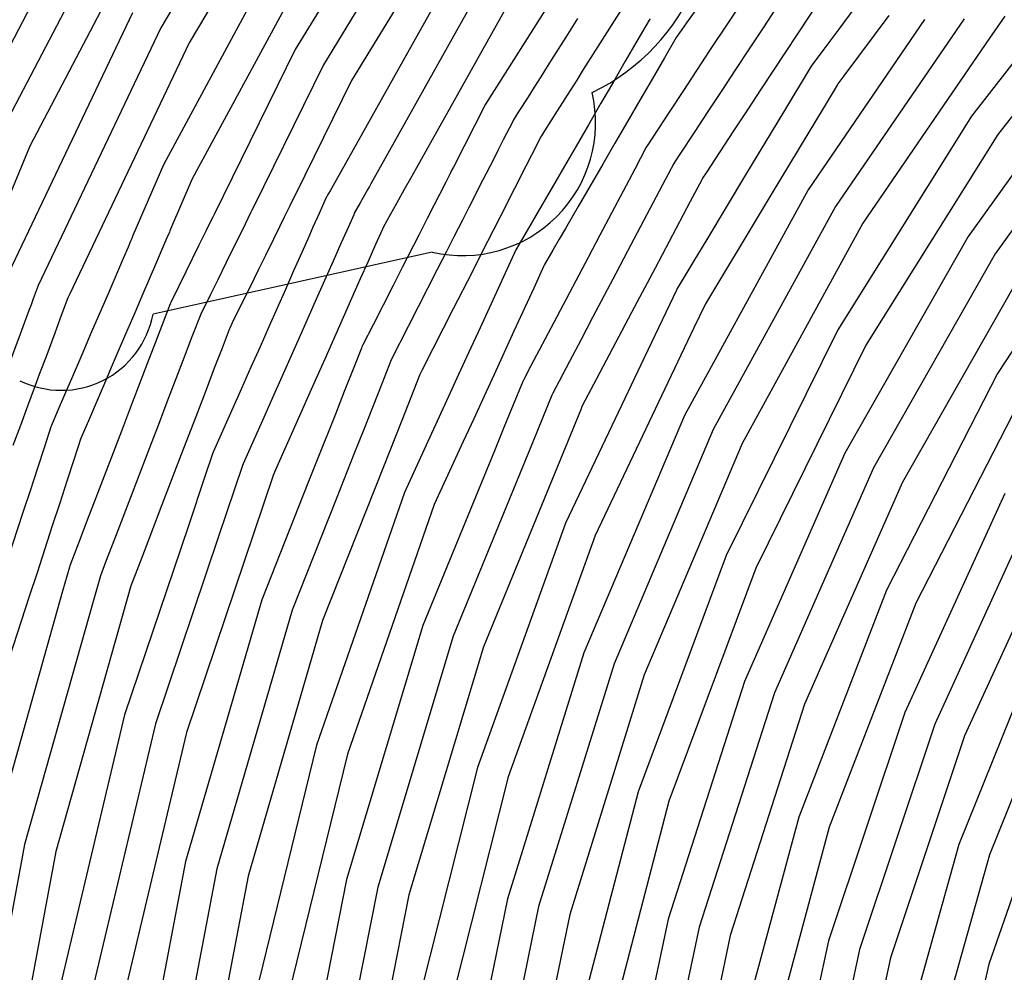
# Model space of a CAD drawing. Extents: x 0.63 to 8.47, y 0.57 to 6.57.
# Tile 9 of 45: x 1.77 to 2.38, y 3.92 to 4.52. Entities that reach past the tile are written whole.
import ezdxf

# ---------------------------------------------------------------- set-up
doc = ezdxf.new("R2010")
doc.units = 0

msp = doc.modelspace()

# ---------------------------------------------------------------- linework, layer by layer
at = {"layer": 'Default', "color": 5, "linetype": 'CONTINUOUS'}
for p, q in [((1.950217, 4.664592, -0.125), (1.860115, 4.51171, -0.125)), ((1.966978, 4.653724, -0.125), (1.877771, 4.502367, -0.125)), ((2.034999, 4.647888, -0.125), (1.943659, 4.498242, -0.125)), ((2.051577, 4.636743, -0.125), (1.961181, 4.488651, -0.125)), ((2.068155, 4.625597, -0.125), (1.978704, 4.479059, -0.125)), ((1.826812, 4.616331, -0.125), (1.742538, 4.455042, -0.125)), ((1.844112, 4.606343, -0.125), (1.760643, 4.446599, -0.125)), ((2.146568, 4.59786, -0.125), (2.061979, 4.464258, -0.125)), ((1.861412, 4.596355, -0.125), (1.778747, 4.438157, -0.125)), ((1.945548, 4.581738, -0.125), (1.861699, 4.426522, -0.125)), ((1.962696, 4.571492, -0.125), (1.879697, 4.417854, -0.125)), ((2.475402, 4.567352), (2.380522, 4.445303)), ((2.046694, 4.555736, -0.125), (1.966252, 4.41189, -0.125)), ((2.063678, 4.545219, -0.125), (1.990737, 4.414793, -0.125)), ((2.227425, 4.53719, -0.02235), (2.201775, 4.498198, -0.027038)), ((2.276314, 4.538893, -0.005975), (2.233449, 4.473737, -0.009241)), ((2.080662, 4.534703, -0.125), (2.019159, 4.424734, -0.125)), ((2.196043, 4.527523, -0.038459), (2.187044, 4.514934, -0.042031)), ((2.243117, 4.524737, -0.013887), (2.234575, 4.511752, -0.01446)), ((1.842458, 4.521054, -0.125), (1.765454, 4.359188, -0.125)), ((2.146429, 4.523036, -0.080508), (2.130451, 4.497802, -0.067481)), ((2.290964, 4.52354, -0.002048), (2.281633, 4.511009, -0.002959)), ((2.312808, 4.519469, -0.000136), (2.284819, 4.481883, -0.000872)), ((2.384844, 4.519007, -0.000394), (2.375462, 4.505307, -0.000014)), ((2.119271, 4.517445, -0.101836), (2.112025, 4.506001, -0.096083)), ((2.163794, 4.516555, -0.061121), (2.156147, 4.503367, -0.054644)), ((2.164296, 4.517421, -0.061345), (2.163794, 4.516555, -0.061121)), ((2.187044, 4.514934, -0.042031), (2.181101, 4.506621, -0.042423)), ((2.33506, 4.516934, -0.000156), (2.262534, 4.411009, -0.000007)), ((2.359557, 4.517395, -0.000337), (2.27958, 4.400593)), ((1.860115, 4.51171, -0.125), (1.783867, 4.351441, -0.125)), ((2.112025, 4.506001, -0.096083), (2.104332, 4.49385, -0.09119)), ((2.181101, 4.506621, -0.042423), (2.180599, 4.505755, -0.042054)), ((2.234575, 4.511752, -0.01446), (2.225993, 4.498708, -0.016039)), ((2.281633, 4.511009, -0.002959), (2.272317, 4.498498, -0.003067)), ((2.452267, 4.508091), (2.362144, 4.381887)), ((1.877771, 4.502367, -0.125), (1.8035, 4.346259, -0.125)), ((2.156147, 4.503367, -0.054644), (2.148934, 4.490925, -0.049467)), ((2.180599, 4.505755, -0.042054), (2.173245, 4.493072, -0.038787)), ((2.375462, 4.505307, -0.000014), (2.296625, 4.390177)), ((2.402101, 4.505565), (2.364127, 4.456715)), ((1.943659, 4.498242, -0.125), (1.893236, 4.395686, -0.125)), ((2.104332, 4.49385, -0.09119), (2.100375, 4.487601, -0.09075)), ((2.130451, 4.497802, -0.067481), (2.122803, 4.485723, -0.06447)), ((2.201775, 4.498198, -0.027038), (2.193223, 4.485197, -0.025607)), ((2.225993, 4.498708, -0.016039), (2.21745, 4.48572, -0.016717)), ((2.272317, 4.498498, -0.003067), (2.264474, 4.487966, -0.003776)), ((2.46793, 4.495693), (2.379, 4.371166)), ((1.961181, 4.488651, -0.125), (1.917651, 4.400117, -0.125)), ((2.100375, 4.487601, -0.09075), (2.096419, 4.481353, -0.092311)), ((2.148934, 4.490925, -0.049467), (2.14156, 4.478207, -0.047485)), ((2.173245, 4.493072, -0.038787), (2.165596, 4.479879, -0.034802)), ((2.264474, 4.487966, -0.003776), (2.247847, 4.460346, -0.004217)), ((2.122803, 4.485723, -0.06447), (2.118713, 4.479264, -0.064976)), ((2.193223, 4.485197, -0.025607), (2.184672, 4.472198, -0.022965)), ((2.21745, 4.48572, -0.016717), (2.208871, 4.472679, -0.01587)), ((2.284819, 4.481883, -0.000872), (2.281084, 4.476868, -0.000719)), ((1.978704, 4.479059, -0.125), (1.943791, 4.408053, -0.125)), ((2.096419, 4.481353, -0.092311), (2.092329, 4.474894, -0.096475)), ((2.118713, 4.479264, -0.064976), (2.114623, 4.472805, -0.066986)), ((2.14156, 4.478207, -0.047485), (2.133794, 4.464811, -0.046672)), ((2.165596, 4.479879, -0.034802), (2.158013, 4.466801, -0.031693)), ((2.280568, 4.476011, -0.000696), (2.272511, 4.462629, -0.001257)), ((2.281084, 4.476868, -0.000719), (2.280568, 4.476011, -0.000696)), ((2.092329, 4.474894, -0.096475), (2.08824, 4.468436, -0.105464)), ((2.114623, 4.472805, -0.066986), (2.106539, 4.460038, -0.072568)), ((2.184672, 4.472198, -0.022965), (2.176206, 4.459328, -0.021741)), ((2.208871, 4.472679, -0.01587), (2.200296, 4.459644, -0.013786)), ((2.233449, 4.473737, -0.009241), (2.224866, 4.460689, -0.008692)), ((2.061979, 4.464258, -0.125), (2.042041, 4.42507, -0.125)), ((2.08824, 4.468436, -0.105464), (2.082826, 4.459884, -0.111782)), ((2.133794, 4.464811, -0.046672), (2.125967, 4.451312, -0.050646)), ((2.158013, 4.466801, -0.031693), (2.150336, 4.45356, -0.032432)), ((2.082826, 4.459884, -0.111782), (2.079357, 4.454406, -0.118112)), ((2.106539, 4.460038, -0.072568), (2.098698, 4.447655, -0.080697)), ((2.176206, 4.459328, -0.021741), (2.162452, 4.43842, -0.023464)), ((2.200296, 4.459644, -0.013786), (2.191784, 4.446706, -0.012929)), ((2.224866, 4.460689, -0.008692), (2.216283, 4.447644, -0.007122)), ((2.247847, 4.460346, -0.004217), (2.223685, 4.42021, -0.002249)), ((2.272511, 4.462629, -0.001257), (2.240284, 4.409098, -0.000346)), ((2.078903, 4.453514, -0.118799), (2.073064, 4.442039, -0.125)), ((2.079357, 4.454406, -0.118112), (2.078903, 4.453514, -0.118799)), ((2.125967, 4.451312, -0.050646), (2.118372, 4.438213, -0.056733)), ((2.150336, 4.45356, -0.032432), (2.142508, 4.440059, -0.036362)), ((2.364127, 4.456715), (2.280994, 4.323948)), ((2.098698, 4.447655, -0.080697), (2.096734, 4.444553, -0.083451)), ((2.191784, 4.446706, -0.012929), (2.18321, 4.433672, -0.01342)), ((2.216283, 4.447644, -0.007122), (2.207739, 4.434656, -0.006832)), ((2.380522, 4.445303), (2.29846, 4.314254)), ((2.073064, 4.442039, -0.125), (2.069872, 4.435765, -0.125)), ((2.096281, 4.443662, -0.084186), (2.093426, 4.438051, -0.08764)), ((2.096734, 4.444553, -0.083451), (2.096281, 4.443662, -0.084186)), ((2.142508, 4.440059, -0.036362), (2.134908, 4.426951, -0.041073)), ((1.778747, 4.438157, -0.125), (1.733349, 4.329036, -0.125)), ((2.069872, 4.435765, -0.125), (2.06668, 4.429492, -0.121289)), ((2.090571, 4.43244, -0.086332), (2.083633, 4.418806, -0.087379)), ((2.093426, 4.438051, -0.08764), (2.090571, 4.43244, -0.086332)), ((2.118372, 4.438213, -0.056733), (2.111101, 4.425671, -0.059536)), ((2.161986, 4.437535, -0.0236), (2.154766, 4.423841, -0.027084)), ((2.162452, 4.43842, -0.023464), (2.161986, 4.437535, -0.0236)), ((2.18321, 4.433672, -0.01342), (2.179671, 4.428293, -0.014835)), ((2.207739, 4.434656, -0.006832), (2.199153, 4.421605, -0.007544)), ((1.861699, 4.426522, -0.125), (1.842812, 4.38253, -0.125)), ((2.06668, 4.429492, -0.121289), (2.060412, 4.417173, -0.105485)), ((2.134908, 4.426951, -0.041073), (2.119586, 4.400526, -0.04105)), ((2.179205, 4.427408, -0.015093), (2.172148, 4.414024, -0.017301)), ((2.179671, 4.428293, -0.014835), (2.179205, 4.427408, -0.015093)), ((2.017252, 4.421324, -0.121881), (2.015345, 4.417915, -0.115931)), ((2.019159, 4.424734, -0.125), (2.017252, 4.421324, -0.121881)), ((2.04027, 4.421589, -0.118178), (2.037256, 4.415665, -0.108159)), ((2.041155, 4.423329, -0.122333), (2.04027, 4.421589, -0.118178)), ((2.042041, 4.42507, -0.125), (2.041155, 4.423329, -0.122333)), ((2.111101, 4.425671, -0.059536), (2.103406, 4.412399, -0.060031)), ((2.154766, 4.423841, -0.027084), (2.140371, 4.396537, -0.027393)), ((2.199153, 4.421605, -0.007544), (2.19689, 4.418165, -0.008177)), ((2.223685, 4.42021, -0.002249), (2.199539, 4.380101, -0.00427)), ((2.463147, 4.423507), (2.380409, 4.296712)), ((1.879697, 4.417854, -0.125), (1.866203, 4.386426, -0.125)), ((1.990737, 4.414793, -0.125), (1.989783, 4.413088, -0.12474)), ((2.015345, 4.417915, -0.115931), (2.011532, 4.411097, -0.106215)), ((2.037256, 4.415665, -0.108159), (2.033339, 4.407967, -0.092424)), ((2.060412, 4.417173, -0.105485), (2.051688, 4.400026, -0.078285)), ((2.081866, 4.415333, -0.084875), (2.080098, 4.411859, -0.080551)), ((2.083633, 4.418806, -0.087379), (2.081866, 4.415333, -0.084875)), ((2.196424, 4.417281, -0.008349), (2.189241, 4.403658, -0.00935)), ((2.19689, 4.418165, -0.008177), (2.196424, 4.417281, -0.008349)), ((1.943791, 4.408053, -0.125), (1.942067, 4.404548, -0.123509)), ((1.964406, 4.40859, -0.11918), (1.962561, 4.405291, -0.112966)), ((1.965329, 4.41024, -0.12328), (1.964406, 4.40859, -0.11918)), ((1.966252, 4.41189, -0.125), (1.965329, 4.41024, -0.12328)), ((1.986923, 4.407974, -0.106761), (1.984068, 4.402869, -0.098166)), ((1.98883, 4.411384, -0.116436), (1.986923, 4.407974, -0.106761)), ((1.989783, 4.413088, -0.12474), (1.98883, 4.411384, -0.116436)), ((2.011532, 4.411097, -0.106215), (2.006753, 4.402551, -0.089257)), ((2.033339, 4.407967, -0.092424), (2.029929, 4.401265, -0.081815)), ((2.080098, 4.411859, -0.080551), (2.070927, 4.393835, -0.0657)), ((2.103406, 4.412399, -0.060031), (2.095573, 4.398889, -0.0572)), ((2.172148, 4.414024, -0.017301), (2.150364, 4.372707, -0.016426)), ((2.262534, 4.411009, -0.000007), (2.185661, 4.270509)), ((2.240284, 4.409098, -0.000346), (2.232226, 4.395714, -0.000949)), ((1.942067, 4.404548, -0.123509), (1.940343, 4.401042, -0.118592)), ((1.962156, 4.404377, -0.111506), (1.958576, 4.396306, -0.099925)), ((1.962561, 4.405291, -0.112966), (1.962156, 4.404377, -0.111506)), ((1.984068, 4.402869, -0.098166), (1.980443, 4.396387, -0.09109)), ((2.006753, 4.402551, -0.089257), (2.002939, 4.395732, -0.081741)), ((2.189241, 4.403658, -0.00935), (2.167397, 4.36223, -0.009031)), ((1.893236, 4.395686, -0.125), (1.892374, 4.393933, -0.12247)), ((1.915928, 4.396612, -0.118042), (1.912481, 4.389601, -0.103847)), ((1.916789, 4.398364, -0.123653), (1.915928, 4.396612, -0.118042)), ((1.917651, 4.400117, -0.125), (1.916789, 4.398364, -0.123653)), ((1.940343, 4.401042, -0.118592), (1.936896, 4.394032, -0.101189)), ((1.958576, 4.396306, -0.099925), (1.954735, 4.387647, -0.084399)), ((1.980443, 4.396387, -0.09109), (1.980038, 4.395473, -0.090011)), ((2.002939, 4.395732, -0.081741), (1.998325, 4.387483, -0.071165)), ((2.029929, 4.401265, -0.081815), (2.025832, 4.393213, -0.073298)), ((2.051688, 4.400026, -0.078285), (2.047644, 4.392079, -0.070368)), ((2.095573, 4.398889, -0.0572), (2.087862, 4.385588, -0.049561)), ((2.119586, 4.400526, -0.04105), (2.111749, 4.387009, -0.04051)), ((2.140371, 4.396537, -0.027393), (2.133084, 4.382715, -0.026514)), ((2.232226, 4.395714, -0.000949), (2.199998, 4.342181, -0.00091)), ((2.27958, 4.400593), (2.203659, 4.261842)), ((1.891513, 4.392181, -0.119184), (1.888066, 4.38517, -0.109805)), ((1.892374, 4.393933, -0.12247), (1.891513, 4.392181, -0.119184)), ((1.912481, 4.389601, -0.103847), (1.909156, 4.38284, -0.095648)), ((1.936896, 4.394032, -0.101189), (1.934073, 4.388289, -0.09208)), ((1.980038, 4.395473, -0.090011), (1.975733, 4.385768, -0.074667)), ((2.025832, 4.393213, -0.073298), (2.020676, 4.383079, -0.060029)), ((2.047644, 4.392079, -0.070368), (2.042345, 4.381665, -0.056568)), ((2.070927, 4.393835, -0.0657), (2.059371, 4.371125, -0.047551)), ((2.296625, 4.390177), (2.221657, 4.253175)), ((1.865432, 4.384631, -0.119304), (1.863891, 4.381041, -0.107807)), ((1.865808, 4.385507, -0.122976), (1.865432, 4.384631, -0.119304)), ((1.866203, 4.386426, -0.125), (1.865808, 4.385507, -0.122976)), ((1.888066, 4.38517, -0.109805), (1.883653, 4.376196, -0.090529)), ((1.934073, 4.388289, -0.09208), (1.930109, 4.380229, -0.083497)), ((1.954735, 4.387647, -0.084399), (1.951435, 4.380208, -0.076751)), ((1.975733, 4.385768, -0.074667), (1.972127, 4.377641, -0.067313)), ((1.99792, 4.386569, -0.07007), (1.993648, 4.376939, -0.061153)), ((1.998325, 4.387483, -0.071165), (1.99792, 4.386569, -0.07007)), ((2.087862, 4.385588, -0.049561), (2.080944, 4.373656, -0.04398)), ((2.111749, 4.387009, -0.04051), (2.107833, 4.380255, -0.037934)), ((1.841271, 4.37894, -0.116559), (1.83973, 4.375351, -0.109808)), ((1.842041, 4.380735, -0.121453), (1.841271, 4.37894, -0.116559)), ((1.842812, 4.38253, -0.125), (1.842041, 4.380735, -0.121453)), ((1.863891, 4.381041, -0.107807), (1.860809, 4.373863, -0.09589)), ((1.909156, 4.38284, -0.095648), (1.904492, 4.373353, -0.07934)), ((1.930109, 4.380229, -0.083497), (1.925125, 4.370092, -0.069414)), ((1.951435, 4.380208, -0.076751), (1.946818, 4.369799, -0.063307)), ((1.972127, 4.377641, -0.067313), (1.967245, 4.366635, -0.055463)), ((2.020676, 4.383079, -0.060029), (2.010262, 4.362611, -0.043476)), ((2.042345, 4.381665, -0.056568), (2.037767, 4.372667, -0.049267)), ((2.107833, 4.380255, -0.037934), (2.103917, 4.3735, -0.034784)), ((2.133084, 4.382715, -0.026514), (2.125809, 4.368915, -0.025046)), ((2.199539, 4.380101, -0.00427), (2.191483, 4.366719, -0.00398)), ((2.362144, 4.381887), (2.285459, 4.247056)), ((1.83973, 4.375351, -0.109808), (1.836647, 4.368172, -0.101248)), ((1.860809, 4.373863, -0.09589), (1.857429, 4.365991, -0.088097)), ((1.883653, 4.376196, -0.090529), (1.875712, 4.360043, -0.070991)), ((1.904492, 4.373353, -0.07934), (1.900741, 4.365725, -0.072168)), ((1.993648, 4.376939, -0.061153), (1.988812, 4.366037, -0.050193)), ((2.037767, 4.372667, -0.049267), (2.032025, 4.361382, -0.039282)), ((2.080944, 4.373656, -0.04398), (2.063252, 4.335102, -0.021911)), ((2.103917, 4.3735, -0.034784), (2.098699, 4.364502, -0.03129)), ((2.150364, 4.372707, -0.016426), (2.143082, 4.358895, -0.015418)), ((1.836647, 4.368172, -0.101248), (1.827282, 4.346357, -0.085753)), ((1.857429, 4.365991, -0.088097), (1.852869, 4.35537, -0.073821)), ((1.900741, 4.365725, -0.072168), (1.895472, 4.355009, -0.059588)), ((1.925125, 4.370092, -0.069414), (1.920811, 4.361318, -0.061789)), ((1.946818, 4.369799, -0.063307), (1.942723, 4.360569, -0.056187)), ((1.967245, 4.366635, -0.055463), (1.957532, 4.344739, -0.03898)), ((1.988812, 4.366037, -0.050193), (1.984146, 4.355521, -0.043309)), ((2.059371, 4.371125, -0.047551), (2.053625, 4.359832, -0.037201)), ((2.125809, 4.368915, -0.025046), (2.104452, 4.328408, -0.013507)), ((2.191483, 4.366719, -0.00398), (2.183426, 4.353335, -0.004388)), ((2.379, 4.371166), (2.303328, 4.238125)), ((1.875712, 4.360043, -0.070991), (1.871103, 4.35067, -0.06187)), ((1.920811, 4.361318, -0.061789), (1.915374, 4.350261, -0.051239)), ((1.942723, 4.360569, -0.056187), (1.937545, 4.348895, -0.045197)), ((2.010262, 4.362611, -0.043476), (2.004559, 4.351401, -0.036175)), ((2.032025, 4.361382, -0.039282), (2.020223, 4.338187, -0.025222)), ((2.053625, 4.359832, -0.037201), (2.041951, 4.33689, -0.022933)), ((2.098282, 4.363593, -0.031016), (2.091996, 4.349895, -0.025256)), ((2.098699, 4.364502, -0.03129), (2.098282, 4.363593, -0.031016)), ((2.167397, 4.36223, -0.009031), (2.152837, 4.334616, -0.006687)), ((2.395855, 4.360445), (2.321196, 4.229194)), ((1.852869, 4.35537, -0.073821), (1.84899, 4.346336, -0.067261)), ((1.895472, 4.355009, -0.059588), (1.890726, 4.345356, -0.052673)), ((1.984146, 4.355521, -0.043309), (1.978709, 4.343265, -0.034074)), ((2.143082, 4.358895, -0.015418), (2.128633, 4.331491, -0.009919)), ((2.183426, 4.353335, -0.004388), (2.181147, 4.34955, -0.004089)), ((1.783867, 4.351441, -0.125), (1.780799, 4.34318, -0.125)), ((1.871103, 4.35067, -0.06187), (1.866294, 4.340887, -0.055042)), ((1.915374, 4.350261, -0.051239), (1.910137, 4.339611, -0.042852)), ((1.937545, 4.348895, -0.045197), (1.927265, 4.325719, -0.03042)), ((2.004559, 4.351401, -0.036175), (1.992126, 4.326965, -0.022378)), ((2.091996, 4.349895, -0.025256), (2.079707, 4.323116, -0.01531)), ((2.180718, 4.348647, -0.00398), (2.17405, 4.334618, -0.003698)), ((2.181147, 4.34955, -0.004089), (2.180718, 4.348647, -0.00398)), ((1.780119, 4.341349, -0.123202), (1.779439, 4.339518, -0.119318)), ((1.780799, 4.34318, -0.125), (1.780119, 4.341349, -0.123202)), ((1.801931, 4.342757, -0.124194), (1.797347, 4.330413, -0.105654)), ((1.80228, 4.343695, -0.124832), (1.801931, 4.342757, -0.124194)), ((1.8035, 4.346259, -0.125), (1.80228, 4.343695, -0.124832)), ((1.827282, 4.346357, -0.085753), (1.822158, 4.334424, -0.081778)), ((1.84899, 4.346336, -0.067261), (1.843862, 4.334393, -0.061582)), ((1.866294, 4.340887, -0.055042), (1.865936, 4.339953, -0.054218)), ((1.890726, 4.345356, -0.052673), (1.884927, 4.333561, -0.042318)), ((1.957532, 4.344739, -0.03898), (1.952294, 4.33293, -0.031053)), ((1.978709, 4.343265, -0.034074), (1.973491, 4.331502, -0.027739)), ((2.199998, 4.342181, -0.00091), (2.198765, 4.340134, -0.000866)), ((1.778079, 4.335856, -0.113175), (1.77516, 4.327997, -0.097308)), ((1.779439, 4.339518, -0.119318), (1.778079, 4.335856, -0.113175)), ((1.865936, 4.339953, -0.054218), (1.861621, 4.328693, -0.046793)), ((1.910137, 4.339611, -0.042852), (1.904507, 4.32816, -0.035601)), ((2.020223, 4.338187, -0.025222), (2.013993, 4.325942, -0.019786)), ((2.041951, 4.33689, -0.022933), (2.035743, 4.32469, -0.016874)), ((2.063252, 4.335102, -0.021911), (2.057426, 4.322407, -0.01557)), ((2.152837, 4.334616, -0.006687), (2.13109, 4.293372, -0.001785)), ((2.17405, 4.334618, -0.003698), (2.160658, 4.306445, -0.001374)), ((2.198765, 4.340134, -0.000866), (2.191627, 4.325119, -0.000989)), ((1.797347, 4.330413, -0.105654), (1.794165, 4.321845, -0.085917)), ((1.822158, 4.334424, -0.081778), (1.816264, 4.320695, -0.077915)), ((1.843862, 4.334393, -0.061582), (1.838214, 4.321236, -0.056699)), ((1.861621, 4.328693, -0.046793), (1.856861, 4.316269, -0.042644)), ((1.884927, 4.333561, -0.042318), (1.879443, 4.319429, -0.033557)), ((1.952294, 4.33293, -0.031053), (1.946893, 4.320756, -0.025347)), ((1.973491, 4.331502, -0.027739), (1.962002, 4.305605, -0.015741)), ((2.104452, 4.328408, -0.013507), (2.090239, 4.30145, -0.006959)), ((2.128633, 4.331491, -0.009919), (2.121459, 4.317884, -0.007965)), ((1.77516, 4.327997, -0.097308), (1.772619, 4.321153, -0.085126)), ((1.90258, 4.324036, -0.033247), (1.898179, 4.31255, -0.025961)), ((1.902938, 4.32497, -0.03403), (1.90258, 4.324036, -0.033247)), ((1.904507, 4.32816, -0.035601), (1.902938, 4.32497, -0.03403)), ((1.927265, 4.325719, -0.03042), (1.921795, 4.313388, -0.023588)), ((1.992126, 4.326965, -0.022378), (1.985773, 4.314479, -0.017576)), ((2.013993, 4.325942, -0.019786), (2.003414, 4.305152, -0.0119)), ((2.035743, 4.32469, -0.016874), (2.029264, 4.311956, -0.01301)), ((2.057426, 4.322407, -0.01557), (2.051492, 4.309475, -0.010866)), ((2.079707, 4.323116, -0.01531), (2.067292, 4.296064, -0.006405)), ((2.191627, 4.325119, -0.000989), (2.17151, 4.282797, -0.000002)), ((2.280994, 4.323948), (2.211704, 4.183423)), ((1.772619, 4.321153, -0.085126), (1.766033, 4.303417, -0.064874)), ((1.794165, 4.321845, -0.085917), (1.788535, 4.306684, -0.06518)), ((1.814772, 4.31722, -0.07368), (1.81328, 4.313745, -0.070293)), ((1.816264, 4.320695, -0.077915), (1.814772, 4.31722, -0.07368)), ((1.838214, 4.321236, -0.056699), (1.832379, 4.307647, -0.054729)), ((1.856861, 4.316269, -0.042644), (1.851524, 4.30234, -0.039039)), ((1.879443, 4.319429, -0.033557), (1.874601, 4.306791, -0.027885)), ((1.946893, 4.320756, -0.025347), (1.941069, 4.307628, -0.018491)), ((2.121459, 4.317884, -0.007965), (2.11423, 4.304173, -0.005414)), ((1.81328, 4.313745, -0.070293), (1.810296, 4.306794, -0.065297)), ((1.898179, 4.31255, -0.025961), (1.893369, 4.299996, -0.020281)), ((1.921795, 4.313388, -0.023588), (1.916143, 4.300646, -0.018074)), ((1.984823, 4.312404, -0.016477), (1.979637, 4.299302, -0.01186)), ((1.985191, 4.313334, -0.016956), (1.984823, 4.312404, -0.016477)), ((1.985773, 4.314479, -0.017576), (1.985191, 4.313334, -0.016956)), ((2.029264, 4.311956, -0.01301), (2.022423, 4.298513, -0.008191)), ((2.29846, 4.314254), (2.230062, 4.175545)), ((1.788535, 4.306684, -0.06518), (1.785189, 4.297674, -0.055253)), ((1.810296, 4.306794, -0.065297), (1.805152, 4.294814, -0.055368)), ((1.832379, 4.307647, -0.054729), (1.829324, 4.300531, -0.051036)), ((1.874601, 4.306791, -0.027885), (1.863914, 4.2789, -0.023659)), ((1.941069, 4.307628, -0.018491), (1.935352, 4.294738, -0.013758)), ((1.962002, 4.305605, -0.015741), (1.956139, 4.292387, -0.01088)), ((2.003414, 4.305152, -0.0119), (1.997494, 4.290195, -0.007404)), ((2.051492, 4.309475, -0.010866), (2.045305, 4.295992, -0.006771)), ((2.11423, 4.304173, -0.005414), (2.10367, 4.284145, -0.002666)), ((2.160658, 4.306445, -0.001374), (2.140559, 4.26416, -0.000015)), ((1.829324, 4.300531, -0.051036), (1.826269, 4.293415, -0.045904)), ((1.851524, 4.30234, -0.039039), (1.84609, 4.288157, -0.034725)), ((1.893369, 4.299996, -0.020281), (1.888219, 4.286556, -0.016084)), ((1.916143, 4.300646, -0.018074), (1.910252, 4.287365, -0.013136)), ((1.979637, 4.299302, -0.01186), (1.974173, 4.285496, -0.007674)), ((2.022423, 4.298513, -0.008191), (2.021638, 4.29697, -0.0079)), ((2.090239, 4.30145, -0.006959), (2.085554, 4.292563, -0.005536)), ((1.785189, 4.297674, -0.055253), (1.781406, 4.287486, -0.045957)), ((1.805152, 4.294814, -0.055368), (1.800248, 4.283392, -0.0439)), ((1.826269, 4.293415, -0.045904), (1.82113, 4.281447, -0.038897)), ((1.935352, 4.294738, -0.013758), (1.929345, 4.281198, -0.009539)), ((1.956139, 4.292387, -0.01088), (1.943929, 4.264865, -0.004272)), ((2.02127, 4.29604, -0.00774), (2.015592, 4.281695, -0.004447)), ((2.021638, 4.29697, -0.0079), (2.02127, 4.29604, -0.00774)), ((2.045305, 4.295992, -0.006771), (2.039023, 4.282303, -0.003309)), ((2.067292, 4.296064, -0.006405), (2.061073, 4.282511, -0.003529)), ((2.085175, 4.291637, -0.005467), (2.07927, 4.27721, -0.002271)), ((2.085554, 4.292563, -0.005536), (2.085175, 4.291637, -0.005467)), ((2.13109, 4.293372, -0.001785), (2.123834, 4.279611, -0.001142)), ((2.380409, 4.296712), (2.311361, 4.161932)), ((1.781406, 4.287486, -0.045957), (1.777272, 4.276355, -0.037432)), ((1.84609, 4.288157, -0.034725), (1.840713, 4.274122, -0.028149)), ((1.888219, 4.286556, -0.016084), (1.882851, 4.272548, -0.014379)), ((1.910252, 4.287365, -0.013136), (1.904253, 4.273842, -0.00952)), ((1.974173, 4.285496, -0.007674), (1.968638, 4.271513, -0.004322)), ((1.997494, 4.290195, -0.007404), (1.986285, 4.261875, -0.002064)), ((2.397708, 4.286724), (2.329611, 4.153807)), ((1.800248, 4.283392, -0.0439), (1.795718, 4.272839, -0.036299)), ((1.82113, 4.281447, -0.038897), (1.815701, 4.268803, -0.032878)), ((1.929345, 4.281198, -0.009539), (1.923252, 4.267461, -0.006091)), ((2.015592, 4.281695, -0.004447), (2.009968, 4.267487, -0.002006)), ((2.039023, 4.282303, -0.003309), (2.02618, 4.254314, -0.000544)), ((2.061073, 4.282511, -0.003529), (2.054674, 4.268567, -0.001449)), ((2.103291, 4.283219, -0.002491), (2.09156, 4.254562, -0.000143)), ((2.10367, 4.284145, -0.002666), (2.103291, 4.283219, -0.002491)), ((2.123834, 4.279611, -0.001142), (2.121786, 4.275727, -0.000639)), ((2.17151, 4.282797, -0.000002), (2.130231, 4.195961)), ((1.777272, 4.276355, -0.037432), (1.772853, 4.264457, -0.029873)), ((1.840713, 4.274122, -0.028149), (1.835591, 4.260755, -0.022879)), ((1.863914, 4.2789, -0.023659), (1.858375, 4.264443, -0.01924)), ((1.904253, 4.273842, -0.00952), (1.892657, 4.247701, -0.006656)), ((2.121407, 4.274801, -0.000565), (2.060768, 4.126677)), ((2.07927, 4.27721, -0.002271), (2.073472, 4.263045, -0.000895)), ((2.121786, 4.275727, -0.000639), (2.121407, 4.274801, -0.000565)), ((1.795718, 4.272839, -0.036299), (1.792091, 4.264391, -0.029334)), ((1.815701, 4.268803, -0.032878), (1.810793, 4.257371, -0.026343)), ((1.882851, 4.272548, -0.014379), (1.871769, 4.243627, -0.009165)), ((1.923252, 4.267461, -0.006091), (1.917076, 4.25354, -0.00343)), ((1.968638, 4.271513, -0.004322), (1.957316, 4.242905, -0.000836)), ((2.009968, 4.267487, -0.002006), (1.998552, 4.238647, -0.000086)), ((2.054674, 4.268567, -0.001449), (2.048216, 4.254495, -0.000288)), ((2.185661, 4.270509), (2.123148, 4.123025)), ((1.772853, 4.264457, -0.029873), (1.768179, 4.251872, -0.02435)), ((1.79178, 4.26344, -0.028657), (1.787763, 4.251145, -0.022094)), ((1.792091, 4.264391, -0.029334), (1.79178, 4.26344, -0.028657)), ((1.858375, 4.264443, -0.01924), (1.852999, 4.250412, -0.014319)), ((1.943929, 4.264865, -0.004272), (1.931478, 4.236798, -0.000592)), ((1.986285, 4.261875, -0.002064), (1.980629, 4.247586, -0.0007)), ((2.073472, 4.263045, -0.000895), (2.067576, 4.248642, -0.000119)), ((2.140559, 4.26416, -0.000015), (2.111776, 4.203606)), ((2.203659, 4.261842), (2.141919, 4.116192)), ((1.810483, 4.256421, -0.025885), (1.80607, 4.242917, -0.018539)), ((1.810793, 4.257371, -0.026343), (1.810483, 4.256421, -0.025885)), ((1.835591, 4.260755, -0.022879), (1.819713, 4.219312, -0.008672)), ((1.787763, 4.251145, -0.022094), (1.783436, 4.2379, -0.015723)), ((1.852999, 4.250412, -0.014319), (1.842248, 4.222355, -0.007498)), ((1.917076, 4.25354, -0.00343), (1.911285, 4.240484, -0.002505)), ((2.02618, 4.254314, -0.000544), (2.011623, 4.222592)), ((2.048216, 4.254495, -0.000288), (2.030168, 4.215168)), ((2.09156, 4.254562, -0.000143), (2.041924, 4.133307)), ((2.221657, 4.253175), (2.160691, 4.10936)), ((1.80607, 4.242917, -0.018539), (1.80176, 4.229724, -0.012953)), ((1.871769, 4.243627, -0.009165), (1.86078, 4.21495, -0.003643)), ((1.892338, 4.246753, -0.006557), (1.887372, 4.232019, -0.004419)), ((1.892657, 4.247701, -0.006656), (1.892338, 4.246753, -0.006557)), ((1.957316, 4.242905, -0.000836), (1.951599, 4.228461, -0.000033)), ((1.980629, 4.247586, -0.0007), (1.969154, 4.218596)), ((2.067576, 4.248642, -0.000119), (2.023081, 4.139937)), ((2.285459, 4.247056), (2.223031, 4.105025)), ((1.783436, 4.2379, -0.015723), (1.779023, 4.224393, -0.011103)), ((1.910965, 4.239537, -0.002386), (1.896042, 4.195265, -0.000184)), ((1.911285, 4.240484, -0.002505), (1.910965, 4.239537, -0.002386)), ((1.931478, 4.236798, -0.000592), (1.929912, 4.233268, -0.000335)), ((1.998552, 4.238647, -0.000086), (1.960682, 4.142977)), ((2.303328, 4.238125), (2.241723, 4.097978)), ((1.929912, 4.233268, -0.000335), (1.876011, 4.073373)), ((1.887372, 4.232019, -0.004419), (1.877459, 4.20261, -0.001281)), ((1.779023, 4.224393, -0.011103), (1.774409, 4.210268, -0.007951)), ((1.80176, 4.229724, -0.012953), (1.797258, 4.215945, -0.008052)), ((1.951599, 4.228461, -0.000033), (1.922862, 4.155856)), ((2.321196, 4.229194), (2.260415, 4.090931)), ((1.819713, 4.219312, -0.008672), (1.814373, 4.205375, -0.005226)), ((1.842248, 4.222355, -0.007498), (1.831267, 4.193695, -0.002559)), ((1.969154, 4.218596), (1.941772, 4.149416)), ((2.011623, 4.222592), (1.956966, 4.065597)), ((2.384884, 4.222071), (2.322692, 4.085831)), ((1.797258, 4.215945, -0.008052), (1.792661, 4.201875, -0.004371)), ((1.86078, 4.21495, -0.003643), (1.849695, 4.186021, -0.000996)), ((2.030168, 4.215168), (1.976133, 4.059969)), ((2.40261, 4.21286), (2.341296, 4.078556)), ((1.774409, 4.210268, -0.007951), (1.76487, 4.181073, -0.002863)), ((1.792661, 4.201875, -0.004371), (1.783135, 4.172718, -0.001043)), ((1.814373, 4.205375, -0.005226), (1.808926, 4.191158, -0.002727)), ((1.877459, 4.20261, -0.001281), (1.872497, 4.187888, -0.000285)), ((2.111776, 4.203606), (2.057033, 4.051535)), ((2.420336, 4.20365), (2.359901, 4.071282)), ((1.831267, 4.193695, -0.002559), (1.825744, 4.179282, -0.000738)), ((1.896042, 4.195265, -0.000184), (1.856798, 4.07884)), ((2.130231, 4.195961), (2.076149, 4.045736)), ((1.808926, 4.191158, -0.002727), (1.803549, 4.177124, -0.000964)), ((1.872497, 4.187888, -0.000285), (1.837584, 4.084307)), ((1.849695, 4.186021, -0.000996), (1.844125, 4.171485, -0.000171)), ((2.211704, 4.183423), (2.156976, 4.036578)), ((1.803277, 4.176161, -0.000806), (1.799089, 4.161308)), ((1.803549, 4.177124, -0.000964), (1.803277, 4.176161, -0.000806)), ((1.825744, 4.179282, -0.000738), (1.822519, 4.170864, -0.000409)), ((2.230062, 4.175545), (2.176036, 4.030598)), ((1.783135, 4.172718, -0.001043), (1.778304, 4.157933, -0.000235)), ((1.822519, 4.170864, -0.000409), (1.818011, 4.154878)), ((1.844125, 4.171485, -0.000171), (1.841489, 4.164605, -0.000054)), ((1.841489, 4.164605, -0.000054), (1.79487, 3.999291)), ((1.799089, 4.161308), (1.755948, 4.008308)), ((1.778304, 4.157933, -0.000235), (1.756544, 4.091334)), ((2.311361, 4.161932), (2.256769, 4.02064)), ((1.818011, 4.154878), (1.775409, 4.0038)), ((1.922862, 4.155856), (1.875546, 3.993206)), ((2.329611, 4.153807), (2.275767, 4.014467)), ((1.941772, 4.149416), (1.894976, 3.988566)), ((1.960682, 4.142977), (1.914406, 3.983925)), ((2.023081, 4.139937), (1.975621, 3.981966)), ((2.410691, 4.139004), (2.356379, 4.003621)), ((2.041924, 4.133307), (1.995017, 3.977186)), ((2.060768, 4.126677), (2.014412, 3.972405)), ((2.428821, 4.130617), (2.37531, 3.997243)), ((2.123148, 4.123025), (2.07562, 3.970018)), ((2.141919, 4.116192), (2.094979, 3.965089)), ((2.160691, 4.10936), (2.114337, 3.96016)), ((2.223031, 4.105025), (2.175527, 3.957295)), ((2.241723, 4.097978), (2.194845, 3.952207)), ((2.260415, 4.090931), (2.214162, 3.94712)), ((1.837584, 4.084307), (1.797815, 3.916502)), ((2.322692, 4.085831), (2.275322, 3.943718)), ((1.856798, 4.07884), (1.817451, 3.912831)), ((2.341296, 4.078556), (2.294595, 3.938462)), ((1.876011, 4.073373), (1.837087, 3.909161)), ((2.359901, 4.071282), (2.313867, 3.933206)), ((1.956966, 4.065597), (1.917474, 3.904088)), ((2.422083, 4.065324), (2.374981, 3.9292)), ((1.976133, 4.059969), (1.937089, 3.900308)), ((2.057033, 4.051535), (2.017452, 3.894801)), ((2.076149, 4.045736), (2.037044, 3.890904)), ((2.156976, 4.036578), (2.117376, 3.884919)), ((2.176036, 4.030598), (2.136943, 3.880898)), ((2.256769, 4.02064), (2.217235, 3.874382)), ((2.275767, 4.014467), (2.236774, 3.870229)), ((1.775409, 4.0038), (1.743682, 3.833117)), ((1.79487, 3.999291), (1.763472, 3.830397)), ((2.356379, 4.003621), (2.317013, 3.863124)), ((1.875546, 3.993206), (1.843664, 3.826813)), ((2.37531, 3.997243), (2.336523, 3.85883)), ((1.894976, 3.988566), (1.863442, 3.824013)), ((1.914406, 3.983925), (1.883221, 3.821212)), ((1.975621, 3.981966), (1.943624, 3.820123)), ((1.995017, 3.977186), (1.96339, 3.817237)), ((2.014412, 3.972405), (1.983157, 3.81435)), ((2.07562, 3.970018), (2.043557, 3.813009)), ((2.094979, 3.965089), (2.06331, 3.810032)), ((2.114337, 3.96016), (2.083063, 3.807054)), ((2.175527, 3.957295), (2.143458, 3.80543)), ((2.194845, 3.952207), (2.163196, 3.802356)), ((2.214162, 3.94712), (2.182934, 3.799282)), ((2.275322, 3.943718), (2.243319, 3.797339)), ((2.294595, 3.938462), (2.263041, 3.794162)), ((2.313867, 3.933206), (2.282763, 3.790984)), ((2.374981, 3.9292), (2.343132, 3.788683))]:
    msp.add_line(p, q, dxfattribs=at)
at = {"layer": 'Default', "color": 7, "linetype": 'CONTINUOUS'}
msp.add_line((2.028909, 4.372245), (1.855281, 4.333705), dxfattribs=at)
at = {"layer": 'Default', "color": 132, "linetype": 'CONTINUOUS'}
msp.add_circle((3.633208, 3.573408), 3, dxfattribs=at)
at = {"layer": 'Default', "color": 7, "linetype": 'CONTINUOUS'}
for centre, radius, start, end in [((2.070193, 4.591537), 0.133364, 295.851759, 377.93919), ((2.047729, 4.452833), 0.082756, 256.85569, 373.049643), ((1.798121, 4.344393), 0.058152, 243.719703, 349.406237)]:
    msp.add_arc(centre, radius, start, end, dxfattribs=at)

doc.saveas('drawing.dxf')
